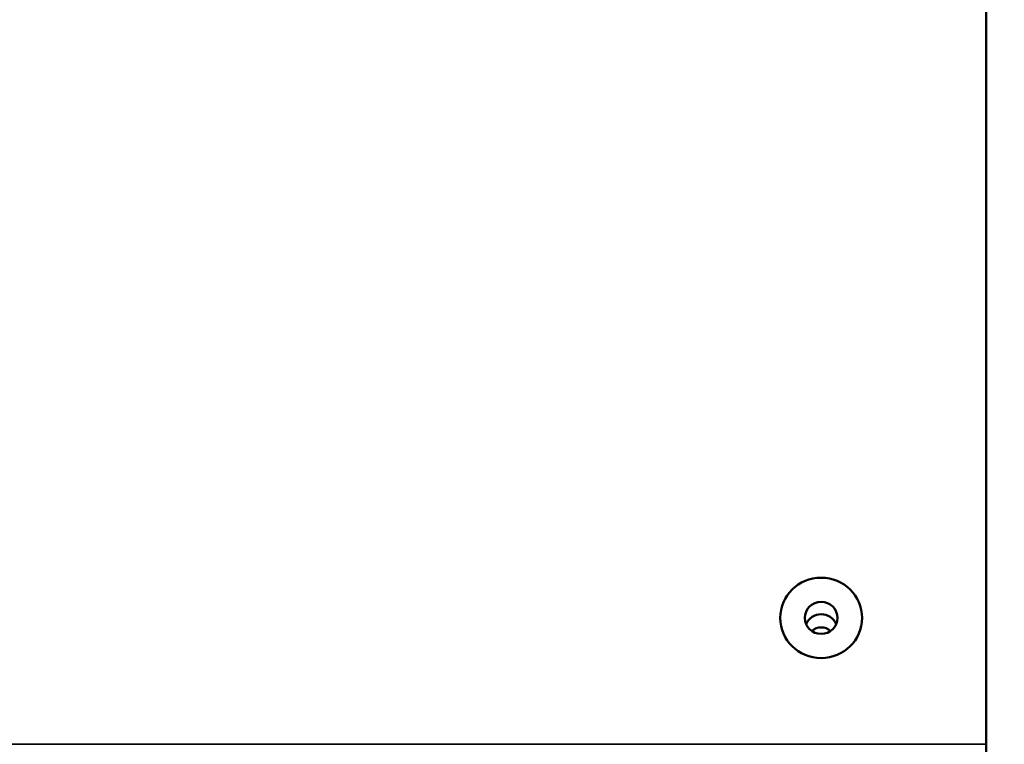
# Model space of a CAD drawing. Header units: inches. Extents: x 1.4 to 53.9, y 1.3 to 58.
# Tile 30 of 227: x 47.2 to 50.2, y 8.3 to 10.5. Entities that reach past the tile are written whole.
import ezdxf

# ---------------------------------------------------------------- set-up
doc = ezdxf.new("R2010")
doc.units = ezdxf.units.IN
doc.header["$MEASUREMENT"] = 0
for name, color, linetype, lineweight in [('Dimension (ANSI)', 7, 'Continuous', 25), ('Visible (ANSI)', 7, 'Continuous', 50), ('Visible Narrow (ANSI)', 7, 'Continuous', 35)]:
    doc.layers.add(name, color=color, linetype=linetype, lineweight=lineweight)
doc.styles.add('Note Text (ANSI)', font='tahoma.ttf')
doc.dimstyles.new('Default (ANSI)', dxfattribs={"dimtxt": 0.25, "dimasz": 0.098425, "dimexe": 0.125, "dimexo": 0.0625, "dimgap": 0.031496, "dimtad": 0, "dimtih": 1, "dimtoh": 1, "dimrnd": 1e-08, "dimzin": 4, "dimdsep": 46, "dimtxsty": 'Note Text (ANSI)', "dimcen": 0.09, "dimdle": 0.393701, "dimclrd": 256, "dimclre": 256, "dimclrt": 256, "dimadec": 0, "dimazin": 1, "dimtfac": 1, "dimtofl": 0, "dimtmove": 0, "dimatfit": 3, "dimfxl": 1, "dimtolj": 1, "dimtzin": 4, "dimlwd": -1, "dimlwe": -1, "dimarcsym": 0})

# ---------------------------------------------------------------- blocks, each defined once
blk = doc.blocks.new('*D4')
at = {"layer": 'Defpoints', "color": 0, "transparency": 16777216}
for p in [(50.1927, 11.7652), (51.3302, 6.5901), (51.9576, 6.5901)]:
    blk.add_point(p, dxfattribs=at)
at = {"layer": 'Dimension (ANSI)', "transparency": 16777216}
for p, q in [((50.2552, 11.7652), (52.0826, 11.7652)), ((51.9576, 11.6668), (51.9576, 9.3727)), ((51.9576, 6.6885), (51.9576, 8.9826)), ((51.3927, 6.5901), (52.0826, 6.5901))]:
    blk.add_line(p, q, dxfattribs=at)
for points in [[(51.9412, 11.6668), (51.974, 11.6668), (51.9576, 11.7652)], [(51.9412, 6.6885), (51.974, 6.6885), (51.9576, 6.5901)]]:
    blk.add_solid(points, dxfattribs=at)
at = {"layer": 'Dimension (ANSI)', "transparency": 16777216, "insert": (51.0355, 9.3412), "char_height": 0.25, "attachment_point": 1, "style": 'Note Text (ANSI)'}
blk.add_mtext('\\A1;5.18 [131.5]', dxfattribs=at)

msp = doc.modelspace()

# ---------------------------------------------------------------- linework, layer by layer
at = {"layer": 'Visible (ANSI)'}
for p in [(50.1927, 11.6002), (50.1927, 8.2356)]:
    msp.add_line(p, (50.1927, 8.2732), dxfattribs=at)
for major_axis in [(0.125, 0), (-0.125, 0), (-0.05, 0)]:
    msp.add_ellipse((49.6889, 8.6596), major_axis=major_axis, ratio=0.981793, dxfattribs=at)
for centre, major_axis, start_param, end_param in [((49.6889, 8.6216), (-0.05, 0), 3.538914, 5.885864), ((49.6889, 8.5908), (-0.0406, 0), 3.936961, 5.487817)]:
    msp.add_ellipse(centre, major_axis=major_axis, ratio=0.981793, start_param=start_param, end_param=end_param, dxfattribs=at)
at = {"layer": 'Visible Narrow (ANSI)'}
msp.add_line((18.7187, 8.2732), (50.1927, 8.2732), dxfattribs=at)

# ---------------------------------------------------------------- dimensions: what is measured, and where the dimension line sits
at = {"layer": 'Dimension (ANSI)'}
dim = msp.add_linear_dim(base=(51.9576, 6.5901), p1=(50.1927, 11.7652), p2=(51.3302, 6.5901), angle=90, dimstyle='Default (ANSI)', override={"dimdec": 2, "dimtp": 0, "dimtm": 0, "dimtdec": 2, "dimatfit": 1}, dxfattribs=at)
dim.commit()
dim.dimension.update_dxf_attribs({"geometry": '*D4', "text_midpoint": (51.9576, 9.1777), "dimtype": 160})

doc.saveas('drawing.dxf')
